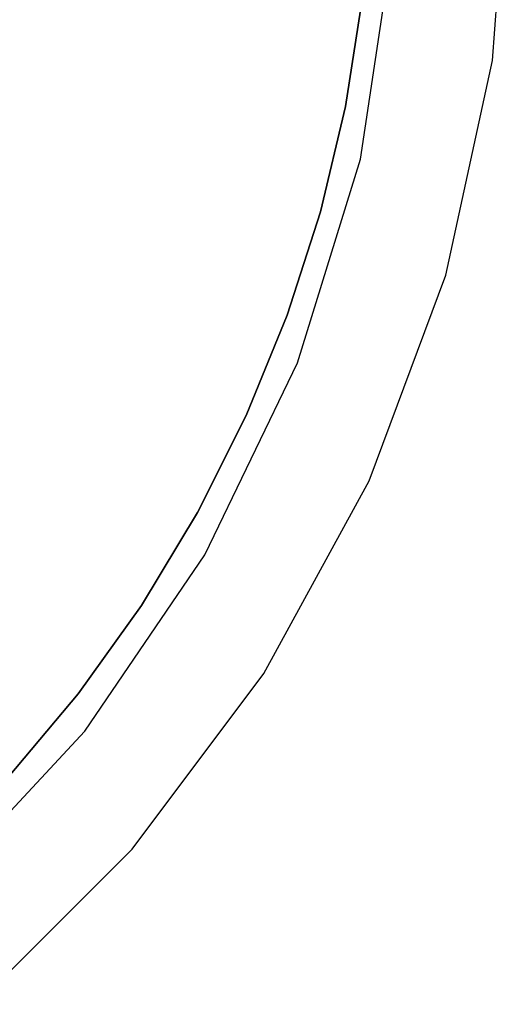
# Model space of a CAD drawing. Extents: x 0.01 to 1.98, y 0.03 to 2.78.
# Tile 17 of 39: x 1.29 to 1.43, y 0.68 to 0.96. Entities that reach past the tile are written whole.
import ezdxf

# ---------------------------------------------------------------- set-up
doc = ezdxf.new("R2010")
doc.units = 0
doc.header["$MEASUREMENT"] = 0
doc.layers.get('0').update_dxf_attribs({"color": 13, "linetype": 'CONTINUOUS'})

# ---------------------------------------------------------------- blocks, each defined once
blk = doc.blocks.new('NATALIE-10724-10723_C_STL_')
at = {"color": 0}
for p, q in [((1.42352, 0.95019, 2.02125), (1.42793, 1.01183, 2.02125)), ((1.42352, 0.95019, 1.47007), (1.42793, 1.01183, 1.47007)), ((1.42352, 0.95019, 1.47007), (1.42793, 1.01183, 1.47007)), ((1.42352, 0.95019, 2.02125), (1.42793, 1.01183, 2.02125)), ((1.38637, 0.92247, 1.4307), (1.39531, 0.98182, 1.4307)), ((1.38637, 0.92247, 2.02125), (1.39531, 0.98182, 2.02125)), ((1.38637, 0.92247, 1.4307), (1.39531, 0.98182, 1.4307)), ((1.38637, 0.92247, 2.02125), (1.39531, 0.98182, 2.02125)), ((1.38686, 0.96745, 2.31697), (1.38214, 0.93728, 2.31697)), ((1.38214, 0.93728, 1.41146), (1.38686, 0.96745, 1.41146)), ((1.38686, 0.96745, 2.31697), (1.38214, 0.93728, 2.31697)), ((1.38214, 0.93728, 1.41146), (1.38686, 0.96745, 1.41146)), ((1.41039, 0.88982, 2.02125), (1.42352, 0.95019, 2.02125)), ((1.41039, 0.88982, 1.47007), (1.42352, 0.95019, 1.47007)), ((1.41039, 0.88982, 1.47007), (1.42352, 0.95019, 1.47007)), ((1.41039, 0.88982, 2.02125), (1.42352, 0.95019, 2.02125)), ((1.42352, 0.95019, 1.47007), (1.42352, 0.95019, 2.02125)), ((1.42352, 0.95019, 1.47007), (1.42352, 0.95019, 2.02125)), ((1.38214, 0.93728, 2.31697), (1.3751, 0.90758, 2.31697)), ((1.3751, 0.90758, 1.41146), (1.38214, 0.93728, 1.41146)), ((1.38214, 0.93728, 2.31697), (1.3751, 0.90758, 2.31697)), ((1.3751, 0.90758, 1.41146), (1.38214, 0.93728, 1.41146)), ((1.38214, 0.93728, 2.31697), (1.38214, 0.93728, 1.41146)), ((1.38214, 0.93728, 2.31697), (1.38214, 0.93728, 1.41146)), ((1.36867, 0.86511, 1.4307), (1.38637, 0.92247, 1.4307)), ((1.36867, 0.86511, 2.02125), (1.38637, 0.92247, 2.02125)), ((1.36867, 0.86511, 1.4307), (1.38637, 0.92247, 1.4307)), ((1.36867, 0.86511, 2.02125), (1.38637, 0.92247, 2.02125)), ((1.38637, 0.92247, 2.02125), (1.38637, 0.92247, 1.4307)), ((1.38637, 0.92247, 2.02125), (1.38637, 0.92247, 1.4307)), ((1.3751, 0.90758, 2.31697), (1.36578, 0.8785, 2.31697)), ((1.36578, 0.8785, 1.41146), (1.3751, 0.90758, 1.41146)), ((1.3751, 0.90758, 2.31697), (1.36578, 0.8785, 2.31697)), ((1.36578, 0.8785, 1.41146), (1.3751, 0.90758, 1.41146)), ((1.3751, 0.90758, 2.31697), (1.3751, 0.90758, 1.41146)), ((1.3751, 0.90758, 2.31697), (1.3751, 0.90758, 1.41146)), ((1.38879, 0.83192, 2.02125), (1.41039, 0.88982, 2.02125)), ((1.38879, 0.83192, 1.47007), (1.41039, 0.88982, 1.47007)), ((1.38879, 0.83192, 1.47007), (1.41039, 0.88982, 1.47007)), ((1.38879, 0.83192, 2.02125), (1.41039, 0.88982, 2.02125)), ((1.41039, 0.88982, 1.47007), (1.41039, 0.88982, 2.02125)), ((1.41039, 0.88982, 1.47007), (1.41039, 0.88982, 2.02125)), ((1.36578, 0.8785, 2.31697), (1.35423, 0.85024, 2.31697)), ((1.35423, 0.85024, 1.41146), (1.36578, 0.8785, 1.41146)), ((1.36578, 0.8785, 2.31697), (1.35423, 0.85024, 2.31697)), ((1.35423, 0.85024, 1.41146), (1.36578, 0.8785, 1.41146)), ((1.36578, 0.8785, 2.31697), (1.36578, 0.8785, 1.41146)), ((1.36578, 0.8785, 2.31697), (1.36578, 0.8785, 1.41146)), ((1.34263, 0.81104, 1.4307), (1.36867, 0.86511, 1.4307)), ((1.34263, 0.81104, 2.02125), (1.36867, 0.86511, 2.02125)), ((1.34263, 0.81104, 1.4307), (1.36867, 0.86511, 1.4307)), ((1.34263, 0.81104, 2.02125), (1.36867, 0.86511, 2.02125)), ((1.36867, 0.86511, 2.02125), (1.36867, 0.86511, 1.4307)), ((1.36867, 0.86511, 2.02125), (1.36867, 0.86511, 1.4307)), ((1.35423, 0.85024, 2.31697), (1.34053, 0.82295, 2.31697)), ((1.34053, 0.82295, 1.41146), (1.35423, 0.85024, 1.41146)), ((1.35423, 0.85024, 2.31697), (1.34053, 0.82295, 2.31697)), ((1.34053, 0.82295, 1.41146), (1.35423, 0.85024, 1.41146)), ((1.35423, 0.85024, 2.31697), (1.35423, 0.85024, 1.41146)), ((1.35423, 0.85024, 2.31697), (1.35423, 0.85024, 1.41146)), ((1.35918, 0.77769, 2.02125), (1.38879, 0.83192, 2.02125)), ((1.35918, 0.77769, 1.47007), (1.38879, 0.83192, 1.47007)), ((1.35918, 0.77769, 1.47007), (1.38879, 0.83192, 1.47007)), ((1.35918, 0.77769, 2.02125), (1.38879, 0.83192, 2.02125)), ((1.38879, 0.83192, 1.47007), (1.38879, 0.83192, 2.02125)), ((1.38879, 0.83192, 1.47007), (1.38879, 0.83192, 2.02125)), ((1.34053, 0.82295, 2.31697), (1.32475, 0.79681, 2.31697)), ((1.32475, 0.79681, 1.41146), (1.34053, 0.82295, 1.41146)), ((1.34053, 0.82295, 2.31697), (1.32475, 0.79681, 2.31697)), ((1.32475, 0.79681, 1.41146), (1.34053, 0.82295, 1.41146)), ((1.34053, 0.82295, 2.31697), (1.34053, 0.82295, 1.41146)), ((1.34053, 0.82295, 2.31697), (1.34053, 0.82295, 1.41146)), ((1.30882, 0.76145, 1.4307), (1.34263, 0.81104, 1.4307)), ((1.30882, 0.76145, 2.02125), (1.34263, 0.81104, 2.02125)), ((1.30882, 0.76145, 1.4307), (1.34263, 0.81104, 1.4307)), ((1.30882, 0.76145, 2.02125), (1.34263, 0.81104, 2.02125)), ((1.34263, 0.81104, 2.02125), (1.34263, 0.81104, 1.4307)), ((1.34263, 0.81104, 2.02125), (1.34263, 0.81104, 1.4307)), ((1.32475, 0.79681, 2.31697), (1.307, 0.77197, 2.31697)), ((1.307, 0.77197, 1.41146), (1.32475, 0.79681, 1.41146)), ((1.32475, 0.79681, 2.31697), (1.307, 0.77197, 2.31697)), ((1.307, 0.77197, 1.41146), (1.32475, 0.79681, 1.41146)), ((1.32475, 0.79681, 2.31697), (1.32475, 0.79681, 1.41146)), ((1.32475, 0.79681, 2.31697), (1.32475, 0.79681, 1.41146)), ((1.32215, 0.72822, 2.02125), (1.35918, 0.77769, 2.02125)), ((1.32215, 0.72822, 1.47007), (1.35918, 0.77769, 1.47007)), ((1.32215, 0.72822, 1.47007), (1.35918, 0.77769, 1.47007)), ((1.32215, 0.72822, 2.02125), (1.35918, 0.77769, 2.02125)), ((1.35918, 0.77769, 1.47007), (1.35918, 0.77769, 2.02125)), ((1.35918, 0.77769, 1.47007), (1.35918, 0.77769, 2.02125)), ((1.307, 0.77197, 2.31697), (1.28738, 0.74859, 2.31697)), ((1.28738, 0.74859, 1.41146), (1.307, 0.77197, 1.41146)), ((1.307, 0.77197, 2.31697), (1.28738, 0.74859, 2.31697)), ((1.28738, 0.74859, 1.41146), (1.307, 0.77197, 1.41146)), ((1.307, 0.77197, 2.31697), (1.307, 0.77197, 1.41146)), ((1.307, 0.77197, 2.31697), (1.307, 0.77197, 1.41146)), ((1.268, 0.71745, 1.4307), (1.30882, 0.76145, 1.4307)), ((1.268, 0.71745, 2.02125), (1.30882, 0.76145, 2.02125)), ((1.268, 0.71745, 1.4307), (1.30882, 0.76145, 1.4307)), ((1.268, 0.71745, 2.02125), (1.30882, 0.76145, 2.02125)), ((1.30882, 0.76145, 2.02125), (1.30882, 0.76145, 1.4307)), ((1.30882, 0.76145, 2.02125), (1.30882, 0.76145, 1.4307)), ((1.27846, 0.68453, 2.02125), (1.32215, 0.72822, 2.02125)), ((1.27846, 0.68453, 1.47007), (1.32215, 0.72822, 1.47007)), ((1.27846, 0.68453, 1.47007), (1.32215, 0.72822, 1.47007)), ((1.27846, 0.68453, 2.02125), (1.32215, 0.72822, 2.02125)), ((1.32215, 0.72822, 1.47007), (1.32215, 0.72822, 2.02125)), ((1.32215, 0.72822, 1.47007), (1.32215, 0.72822, 2.02125))]:
    blk.add_line(p, q, dxfattribs=at)

msp = doc.modelspace()

# ---------------------------------------------------------------- block references
at = {"color": 0}
msp.add_blockref('NATALIE-10724-10723_C_STL_', (0, 0), dxfattribs=at)

doc.saveas('drawing.dxf')
